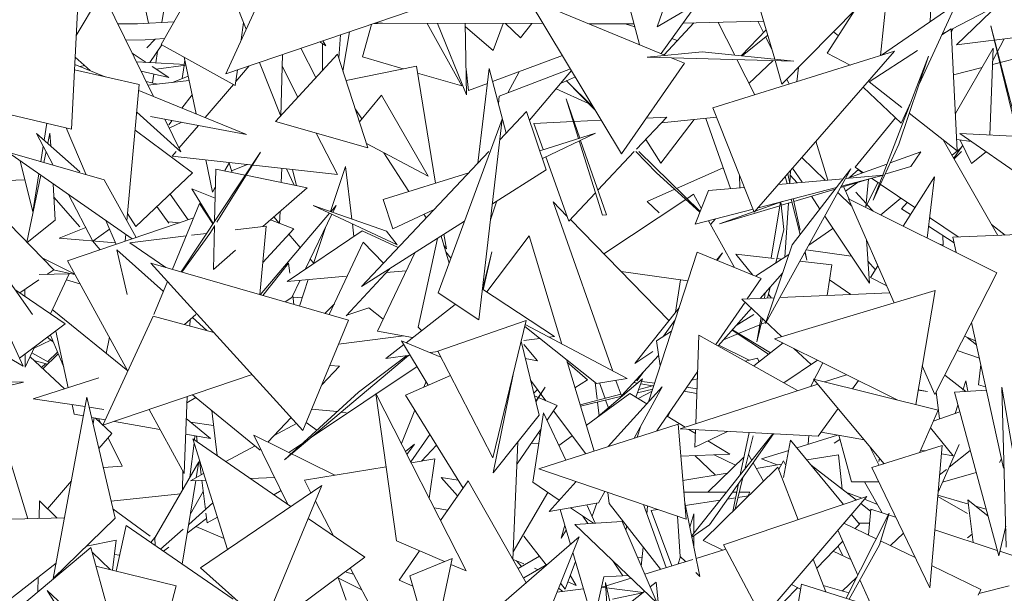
# Model space of a CAD drawing. Header units: metres. Extents: x -14.5 to 13.2, y -19 to 3.3.
# Tile 181 of 210: x 11.596 to 11.795, y 2.5 to 2.616. Entities that reach past the tile are written whole.
import ezdxf

# ---------------------------------------------------------------- set-up
doc = ezdxf.new("R2010")
doc.units = ezdxf.units.M
doc.layers.add('G-IMPT', color=7, linetype='Continuous', lineweight=5)
doc.layers.add('L-PLNT', color=7, linetype='Continuous', lineweight=5, true_color=0x005900)

# ---------------------------------------------------------------- blocks, each defined once
blk = doc.blocks.new('ÁRVORES ORNAMENTAIS - Pequeno e Médio Porte - Ipê-roxo-2870950-CORTE_CALÇADA')
at = {"layer": 'G-IMPT', "color": 253, "true_color": 0xaaaaaa}
for p, q in [((7.88447, 2.61097), (7.90527, 2.64807)), ((8.00797, 2.60798), (7.9973, 2.64491)), ((7.98434, 2.61453), (7.98969, 2.6299)), ((8.02928, 2.60872), (8.03148, 2.62946)), ((7.90765, 2.62736), (7.89746, 2.60506)), ((8.03931, 2.61555), (8.03987, 2.62875)), ((7.87949, 2.62628), (7.8819, 2.61525)), ((7.8846, 2.6154), (7.8863, 2.62643)), ((7.90155, 2.61403), (7.89685, 2.62587)), ((7.98434, 2.61453), (8.00292, 2.62546)), ((7.86786, 2.62309), (7.86642, 2.59391)), ((7.97738, 2.62376), (7.98078, 2.61093)), ((7.86735, 2.61279), (7.87254, 2.62157)), ((7.88291, 2.60047), (7.87254, 2.62157)), ((7.9771, 2.58892), (7.95837, 2.62023)), ((7.95837, 2.62023), (7.986, 2.60876)), ((7.98509, 2.60914), (7.99236, 2.61924)), ((8.04452, 2.61914), (8.0295, 2.60879)), ((8.04452, 2.61914), (8.03704, 2.60293)), ((8.05328, 2.61929), (8.04458, 2.61089)), ((7.93793, 2.61879), (7.89746, 2.60506)), ((8.00942, 2.60296), (8.02458, 2.61836)), ((8.0241, 2.61788), (8.01857, 2.60919)), ((8.05268, 2.61871), (8.0435, 2.61399)), ((7.87971, 2.61514), (7.87571, 2.61512)), ((7.87971, 2.61514), (7.88702, 2.61553)), ((7.90102, 2.61537), (7.90057, 2.61186)), ((7.92497, 2.60845), (7.92676, 2.615)), ((7.92704, 2.61509), (7.92899, 2.61523)), ((7.92744, 2.61523), (7.92899, 2.61523)), ((7.92744, 2.61523), (7.96141, 2.61516)), ((7.945, 2.60259), (7.93798, 2.61521)), ((7.94594, 2.60078), (7.94005, 2.6152)), ((7.94568, 2.61519), (7.94594, 2.60078)), ((7.95328, 2.61518), (7.95127, 2.60977)), ((7.95678, 2.61231), (7.95374, 2.61517)), ((7.95678, 2.61231), (7.95905, 2.61516)), ((7.97064, 2.61514), (7.97967, 2.61512)), ((7.97785, 2.61512), (7.97984, 2.61449)), ((7.99168, 2.61533), (7.98569, 2.60889)), ((7.98946, 2.61522), (8.00575, 2.61566)), ((7.99992, 2.60879), (7.99658, 2.61541)), ((8.00458, 2.61563), (8.00572, 2.61335)), ((7.92104, 2.6056), (7.92236, 2.6135)), ((7.94569, 2.61453), (7.95127, 2.60977)), ((8.00625, 2.61391), (8.0012, 2.60866)), ((8.02081, 2.6127), (8.0198, 2.6135)), ((8.0435, 2.61412), (8.04165, 2.61291)), ((8.04252, 2.61348), (8.04172, 2.61307)), ((8.0435, 2.61412), (8.04473, 2.58954)), ((8.04391, 2.6142), (8.04353, 2.61343)), ((8.06209, 2.61308), (8.04458, 2.61089)), ((8.05674, 2.59455), (8.05152, 2.61474)), ((8.05653, 2.59409), (8.05152, 2.61474)), ((7.88124, 2.61188), (7.87734, 2.61181)), ((7.88124, 2.61188), (7.88513, 2.61215)), ((7.88153, 2.61029), (7.88326, 2.61202)), ((7.88447, 2.61097), (7.89937, 2.60268)), ((7.91638, 2.61148), (7.91758, 2.6107)), ((7.9169, 2.6057), (7.91692, 2.61112)), ((7.91758, 2.6107), (7.91699, 2.61168)), ((7.92053, 2.61288), (7.92019, 2.60823)), ((7.98725, 2.61213), (7.98837, 2.61177)), ((8.00656, 2.61286), (8.0014, 2.60864)), ((8.00613, 2.61251), (8.00738, 2.61001)), ((8.05416, 2.61209), (8.05186, 2.60756)), ((7.87861, 2.60922), (7.88142, 2.60734)), ((7.88219, 2.6073), (7.88461, 2.61089)), ((7.88334, 2.60724), (7.88369, 2.60953)), ((7.91994, 2.60901), (7.90748, 2.59543)), ((7.91259, 2.61019), (7.91559, 2.60427)), ((7.91994, 2.60901), (7.92605, 2.59015)), ((7.98228, 2.60842), (7.99334, 2.60945)), ((8.01182, 2.60759), (7.99334, 2.60945)), ((8.03211, 2.6096), (7.99554, 2.59817)), ((8.00386, 2.57717), (8.03211, 2.6096)), ((8.02314, 2.6068), (8.01857, 2.60919)), ((8.03675, 2.60973), (8.02702, 2.60341)), ((8.05196, 2.61018), (8.04436, 2.59702)), ((8.05196, 2.61018), (8.05126, 2.5927)), ((8.05183, 2.60689), (8.06192, 2.60956)), ((7.86714, 2.60839), (7.87015, 2.60569)), ((7.88939, 2.60691), (7.87948, 2.60745)), ((7.88907, 2.60841), (7.89148, 2.59697)), ((7.88908, 2.60693), (7.88921, 2.60778)), ((7.90852, 2.59649), (7.90421, 2.60735)), ((7.90852, 2.59649), (7.90887, 2.60893)), ((7.92497, 2.60845), (7.93314, 2.60606)), ((7.95116, 2.6035), (7.96526, 2.60871)), ((7.9771, 2.58892), (7.98984, 2.60717)), ((8.01182, 2.60759), (7.98228, 2.60842)), ((7.98716, 2.60828), (7.98984, 2.60717)), ((8.00395, 2.60079), (8.00036, 2.60791)), ((8.0077, 2.60771), (8.00279, 2.60309)), ((8.00942, 2.60296), (8.00805, 2.6077)), ((8.03897, 2.6086), (8.02778, 2.5796)), ((8.03897, 2.6086), (8.03295, 2.5909)), ((7.86701, 2.60588), (7.88003, 2.60288)), ((7.87314, 2.60446), (7.86707, 2.60695)), ((7.869, 2.60672), (7.86813, 2.60651)), ((7.88599, 2.60428), (7.88042, 2.60555)), ((7.88265, 2.60652), (7.88599, 2.60428)), ((7.88942, 2.60676), (7.88344, 2.60598)), ((7.88867, 2.60408), (7.88905, 2.60671)), ((7.89978, 2.60584), (7.89937, 2.60268)), ((7.90218, 2.60666), (7.89948, 2.60349)), ((7.90881, 2.60656), (7.91198, 2.60034)), ((7.92171, 2.60373), (7.93584, 2.60661)), ((7.9397, 2.58301), (7.93584, 2.60661)), ((7.93606, 2.6052), (7.945, 2.60259)), ((7.94632, 2.60171), (7.94585, 2.60598)), ((7.95047, 2.6061), (7.94819, 2.58702)), ((7.95047, 2.6061), (7.95389, 2.59306)), ((7.96688, 2.60602), (7.9525, 2.60051)), ((7.95425, 2.60118), (7.9565, 2.60547)), ((7.96708, 2.60568), (7.95862, 2.59568)), ((8.01274, 2.60633), (8.01244, 2.60345)), ((8.04397, 2.60481), (8.04974, 2.60634)), ((7.88373, 2.60299), (7.88144, 2.60347)), ((7.89006, 2.60369), (7.88178, 2.60277)), ((7.88272, 2.6032), (7.88299, 2.60496)), ((7.8867, 2.60332), (7.88988, 2.60455)), ((7.94632, 2.60171), (7.95012, 2.60311)), ((7.96784, 2.60441), (7.96488, 2.60308)), ((7.97183, 2.59773), (7.96599, 2.60369)), ((7.9715, 2.59829), (7.96599, 2.60369)), ((8.0104, 2.60395), (8.01089, 2.60297)), ((8.0336, 2.59826), (8.02702, 2.60341)), ((7.87754, 2.57543), (7.88003, 2.60288)), ((7.90165, 2.59281), (7.87992, 2.60169)), ((7.89898, 2.6029), (7.89329, 2.59623)), ((7.96396, 2.602), (7.97051, 2.59908)), ((8.03342, 2.5951), (8.02579, 2.60235)), ((7.83857, 2.60042), (7.86642, 2.59391)), ((7.89067, 2.60079), (7.88861, 2.59814)), ((7.92881, 2.60072), (7.92436, 2.59537)), ((7.93818, 2.58445), (7.92881, 2.60072)), ((7.9525, 2.60051), (7.95234, 2.59898)), ((7.96848, 2.59199), (7.96598, 2.60001)), ((7.96873, 2.59206), (7.96598, 2.60001)), ((8.03544, 2.59947), (8.03342, 2.5951)), ((7.87952, 2.59729), (7.88838, 2.58935)), ((7.92351, 2.59798), (7.92483, 2.59595)), ((7.95265, 2.59175), (7.95803, 2.59745)), ((7.96198, 2.58571), (7.95803, 2.59745)), ((8.00386, 2.57717), (7.99554, 2.59817)), ((8.04473, 2.58954), (8.03506, 2.59711)), ((7.86143, 2.59507), (7.86089, 2.59168)), ((7.88229, 2.59647), (7.90165, 2.59281)), ((7.88838, 2.58935), (7.88515, 2.59593)), ((7.88666, 2.59565), (7.88597, 2.59476)), ((7.88862, 2.59528), (7.88605, 2.5941)), ((7.90748, 2.59543), (7.92605, 2.59015)), ((7.95313, 2.5959), (7.94021, 2.56088)), ((7.94838, 2.55545), (7.95313, 2.5959)), ((7.95945, 2.59506), (7.9674, 2.59544)), ((7.96756, 2.59545), (7.97305, 2.59571)), ((7.98625, 2.59633), (7.98013, 2.58983)), ((7.98214, 2.59613), (7.98625, 2.59633)), ((7.98504, 2.58702), (7.99176, 2.59583)), ((7.99628, 2.59629), (7.98515, 2.59516)), ((7.99907, 2.58192), (7.99411, 2.59607)), ((8.03229, 2.59617), (8.02416, 2.58622)), ((7.86529, 2.59417), (7.86934, 2.58471)), ((7.89073, 2.58506), (7.8792, 2.5937)), ((7.89194, 2.59465), (7.88803, 2.59006)), ((7.91568, 2.5931), (7.91994, 2.58476)), ((7.95945, 2.59506), (7.96135, 2.58976)), ((7.86271, 2.58661), (7.85936, 2.59304)), ((7.8681, 2.58527), (7.85936, 2.59304)), ((7.86205, 2.59307), (7.86162, 2.59104)), ((7.86205, 2.59307), (7.86221, 2.59051)), ((7.97191, 2.59306), (7.96068, 2.58955)), ((7.96121, 2.588), (7.97191, 2.59306)), ((7.97328, 2.57657), (7.96863, 2.59151)), ((7.97408, 2.57662), (7.96888, 2.59163)), ((7.98504, 2.58702), (7.98202, 2.59184)), ((8.0187, 2.58364), (8.01629, 2.59144)), ((8.0419, 2.59176), (8.05289, 2.57249)), ((8.04462, 2.59178), (8.04753, 2.59142)), ((8.08543, 2.59094), (8.04522, 2.59301)), ((8.07872, 2.56979), (8.04522, 2.59301)), ((8.04533, 2.59169), (8.04763, 2.58698)), ((7.87861, 2.57178), (7.85357, 2.58924)), ((7.85357, 2.58924), (7.873, 2.58366)), ((7.8607, 2.59047), (7.8602, 2.58734)), ((7.86126, 2.58937), (7.86079, 2.58717)), ((7.88745, 2.58937), (7.88666, 2.58845)), ((7.88846, 2.56515), (7.90442, 2.58927)), ((7.90442, 2.58927), (7.89565, 2.57514)), ((7.92477, 2.5622), (7.95041, 2.58937)), ((7.93818, 2.58445), (7.92578, 2.59097)), ((7.92926, 2.58914), (7.93433, 2.58133)), ((7.9797, 2.58937), (7.97236, 2.58157)), ((7.98421, 2.5851), (7.98003, 2.58937)), ((7.99295, 2.57727), (7.9806, 2.58937)), ((8.03295, 2.5909), (8.02778, 2.5796)), ((8.03738, 2.5893), (8.03121, 2.5871)), ((8.0354, 2.5864), (8.03738, 2.5893)), ((8.04551, 2.59015), (8.04369, 2.58863)), ((8.04585, 2.59064), (8.04402, 2.58804)), ((8.04559, 2.58937), (8.04409, 2.58792)), ((8.04763, 2.58698), (8.05056, 2.58931)), ((7.8628, 2.56557), (7.84176, 2.58717)), ((7.85859, 2.57723), (7.85604, 2.58752)), ((7.88666, 2.58845), (7.91994, 2.58476)), ((7.89342, 2.5877), (7.89479, 2.58121)), ((7.8982, 2.58717), (7.89726, 2.58553)), ((7.96187, 2.58832), (7.96652, 2.57536)), ((8.01813, 2.58359), (8.01344, 2.58817)), ((7.89542, 2.58585), (7.89519, 2.57531)), ((7.89542, 2.58585), (7.90135, 2.58463)), ((7.89869, 2.58532), (7.89815, 2.58709)), ((7.90182, 2.58677), (7.89863, 2.58552)), ((7.90872, 2.586), (7.90861, 2.58313)), ((7.91121, 2.58259), (7.9097, 2.58589)), ((7.91086, 2.58576), (7.91169, 2.58249)), ((7.91857, 2.57727), (7.92155, 2.58635)), ((7.92155, 2.58635), (7.92282, 2.57578)), ((7.96198, 2.58571), (7.95113, 2.57886)), ((7.9976, 2.58611), (7.98818, 2.58194)), ((8.00613, 2.55474), (8.02332, 2.5859)), ((8.011, 2.5831), (8.01116, 2.58555)), ((8.01151, 2.5706), (8.02332, 2.5859)), ((8.01349, 2.58318), (8.01159, 2.58604)), ((8.03058, 2.58687), (8.02248, 2.58397)), ((8.0231, 2.58419), (8.02487, 2.58574)), ((8.02416, 2.58622), (8.02575, 2.58514)), ((8.02485, 2.58572), (8.02562, 2.58509)), ((8.0354, 2.5864), (8.03017, 2.58482)), ((7.8466, 2.58321), (7.85699, 2.58371)), ((7.86024, 2.58459), (7.85738, 2.57113)), ((7.85981, 2.58489), (7.85859, 2.57723)), ((7.87941, 2.57205), (7.873, 2.58366)), ((7.89073, 2.58506), (7.87936, 2.57429)), ((7.90152, 2.58459), (7.91385, 2.58205)), ((7.94636, 2.58509), (7.92917, 2.57972)), ((7.98421, 2.5851), (7.9929, 2.57716)), ((8.00095, 2.58208), (8.00091, 2.58463)), ((8.02179, 2.58391), (8.00874, 2.58277)), ((8.0101, 2.58433), (8.01046, 2.58292)), ((8.0106, 2.58491), (8.01103, 2.58297)), ((8.01247, 2.58309), (8.0111, 2.58461)), ((8.02711, 2.5839), (8.02125, 2.58214)), ((8.0214, 2.58242), (8.02985, 2.58462)), ((8.02985, 2.58462), (8.02225, 2.58395)), ((8.02631, 2.57823), (8.02685, 2.58383)), ((8.02745, 2.58399), (8.02895, 2.58298)), ((8.04014, 2.58427), (8.03384, 2.57436)), ((8.03866, 2.57196), (8.04014, 2.58427)), ((7.86267, 2.5829), (7.86312, 2.57553)), ((7.89062, 2.58185), (7.89491, 2.57489)), ((7.89062, 2.58185), (7.89529, 2.58002)), ((7.89534, 2.58218), (7.89479, 2.58121)), ((7.91385, 2.58205), (7.90493, 2.57429)), ((7.98784, 2.58179), (7.9823, 2.57933)), ((7.99194, 2.57475), (7.99466, 2.58153)), ((8.00188, 2.58216), (7.99466, 2.58153)), ((8.00464, 2.57806), (8.02044, 2.58217)), ((8.02017, 2.58182), (8.01184, 2.57931)), ((8.02185, 2.58232), (8.02295, 2.57977)), ((8.02463, 2.58316), (8.02225, 2.58139)), ((8.02429, 2.58122), (8.02637, 2.57892)), ((8.02871, 2.58314), (8.02631, 2.57823)), ((8.02924, 2.58279), (8.03621, 2.57808)), ((7.86284, 2.58021), (7.8681, 2.57423)), ((7.87069, 2.57133), (7.86579, 2.58072)), ((7.88991, 2.57563), (7.88623, 2.5808)), ((7.93111, 2.57379), (7.92917, 2.57972)), ((7.95075, 2.57564), (7.95206, 2.57945)), ((7.96615, 2.57638), (7.96337, 2.57924)), ((7.96337, 2.57924), (7.97536, 2.54516)), ((7.97188, 2.58106), (7.96652, 2.57536)), ((7.97357, 2.56878), (7.99007, 2.57975)), ((7.98469, 2.577), (7.9823, 2.57933)), ((7.99028, 2.57988), (7.99164, 2.58079)), ((7.9932, 2.57799), (7.99164, 2.58079)), ((8.00945, 2.57931), (8.00404, 2.57737)), ((8.00725, 2.56793), (8.00915, 2.57923)), ((8.00984, 2.57364), (8.00924, 2.57925)), ((8.01127, 2.57978), (8.01311, 2.57268)), ((8.01171, 2.5799), (8.01312, 2.57354)), ((8.01707, 2.5778), (8.01536, 2.58037)), ((8.02348, 2.57837), (8.02068, 2.5811)), ((8.05273, 2.56497), (8.02283, 2.57983)), ((8.02283, 2.57983), (8.03206, 2.55892)), ((8.03337, 2.58), (8.02932, 2.57661)), ((7.85669, 2.54615), (7.8414, 2.57915)), ((7.88597, 2.57492), (7.8836, 2.57831)), ((7.89218, 2.57889), (7.88673, 2.56565)), ((7.89218, 2.57889), (7.89485, 2.5748)), ((7.90839, 2.5773), (7.9083, 2.57493)), ((7.93195, 2.57061), (7.91503, 2.57851)), ((7.92983, 2.57332), (7.91503, 2.57851)), ((7.91858, 2.57726), (7.91966, 2.57854)), ((7.91898, 2.57712), (7.91966, 2.57854)), ((7.93111, 2.57379), (7.9394, 2.5777)), ((7.99194, 2.57475), (8.00362, 2.57779)), ((8.00902, 2.57846), (7.99688, 2.57481)), ((8.00381, 2.57729), (7.99688, 2.57481)), ((8.01143, 2.57919), (8.00931, 2.57855)), ((8.01, 2.56809), (8.01073, 2.57898)), ((8.02655, 2.57873), (8.02779, 2.57736)), ((8.03354, 2.57787), (8.03468, 2.57911)), ((8.03354, 2.57787), (8.03533, 2.5767)), ((7.85744, 2.57107), (7.86312, 2.57553)), ((7.89099, 2.576), (7.86558, 2.56734)), ((7.87329, 2.57549), (7.87535, 2.57067)), ((7.87936, 2.57429), (7.87768, 2.57693)), ((7.90438, 2.56054), (7.91833, 2.57697)), ((7.90648, 2.57564), (7.91116, 2.57381)), ((7.90823, 2.57495), (7.90715, 2.57622)), ((7.91351, 2.56573), (7.9188, 2.57675)), ((7.94554, 2.57533), (7.92477, 2.5622)), ((7.93733, 2.57673), (7.9378, 2.57601)), ((7.98669, 2.55535), (7.96683, 2.57569)), ((7.97328, 2.57657), (7.97408, 2.57662)), ((7.99989, 2.566), (7.99462, 2.57545)), ((7.99603, 2.57582), (7.99507, 2.57465)), ((8.02704, 2.56283), (8.01804, 2.57634)), ((8.03916, 2.57609), (8.04494, 2.57219)), ((7.86927, 2.57405), (7.86389, 2.57195)), ((7.87069, 2.57133), (7.87404, 2.57374)), ((7.88812, 2.57502), (7.88597, 2.57523)), ((7.89517, 2.57436), (7.89423, 2.57285)), ((7.89517, 2.57445), (7.89497, 2.56563)), ((7.90559, 2.57437), (7.89932, 2.5736)), ((7.90559, 2.57437), (7.90433, 2.56056)), ((7.90492, 2.56703), (7.91116, 2.57381)), ((7.92492, 2.57343), (7.90978, 2.56321)), ((7.91513, 2.56682), (7.91752, 2.57408)), ((7.92294, 2.57482), (7.92324, 2.57229)), ((7.92492, 2.57343), (7.93219, 2.57006)), ((7.93195, 2.57061), (7.92983, 2.57332)), ((8.00822, 2.56693), (8.00984, 2.57364)), ((8.01485, 2.57055), (8.01968, 2.57388)), ((8.03894, 2.57433), (8.04408, 2.57097)), ((8.05436, 2.57254), (8.05163, 2.5747)), ((7.86389, 2.57195), (7.87523, 2.57097)), ((7.87061, 2.57137), (7.87217, 2.56959)), ((7.87717, 2.57129), (7.8773, 2.5727)), ((7.8895, 2.57238), (7.87811, 2.57098)), ((7.88863, 2.5651), (7.89423, 2.57285)), ((7.89358, 2.57289), (7.89058, 2.57252)), ((7.91245, 2.57004), (7.91015, 2.57271)), ((7.93616, 2.55396), (7.94009, 2.57188)), ((7.94241, 2.56686), (7.94081, 2.57234)), ((7.94187, 2.56975), (7.94138, 2.5727)), ((7.95, 2.56109), (7.95855, 2.57238)), ((7.96511, 2.55059), (7.95855, 2.57238)), ((8.02645, 2.57164), (8.02704, 2.56283)), ((8.04187, 2.57051), (8.0418, 2.57246)), ((8.06856, 2.57308), (8.04382, 2.57215)), ((8.0445, 2.56906), (8.04382, 2.57215)), ((7.88489, 2.56118), (7.8755, 2.56959)), ((7.8755, 2.56959), (7.87759, 2.56057)), ((7.87811, 2.57098), (7.88539, 2.56604)), ((7.89942, 2.5695), (7.89497, 2.56563)), ((7.91828, 2.55652), (7.92511, 2.57115)), ((7.92922, 2.56692), (7.92511, 2.57115)), ((7.94132, 2.57059), (7.94187, 2.56975)), ((8.01151, 2.5706), (8.00613, 2.55474)), ((8.01433, 2.5696), (8.02339, 2.5683)), ((8.04187, 2.57051), (8.04103, 2.5708)), ((7.86704, 2.56468), (7.86049, 2.56794)), ((7.87775, 2.54514), (7.86558, 2.56734)), ((7.91515, 2.56689), (7.91446, 2.5677)), ((7.92802, 2.5532), (7.9355, 2.56898)), ((7.9428, 2.56791), (7.94173, 2.56919)), ((7.95102, 2.56918), (7.94915, 2.56165)), ((7.94931, 2.56154), (7.95102, 2.56918)), ((7.99234, 2.56909), (7.98258, 2.53893)), ((7.99234, 2.56909), (8.00526, 2.5638)), ((7.99745, 2.56894), (7.99629, 2.56747)), ((7.99745, 2.56894), (7.99638, 2.56743)), ((8.00356, 2.5645), (8.00013, 2.56871)), ((8.00787, 2.56786), (8.00013, 2.56871)), ((8.00413, 2.56426), (8.01084, 2.56864)), ((8.00939, 2.56769), (8.00843, 2.5678)), ((8.01404, 2.56908), (8.01446, 2.56748)), ((8.01409, 2.56916), (8.01446, 2.56748)), ((8.0281, 2.56789), (8.02876, 2.56636)), ((7.82023, 2.56699), (7.85669, 2.54615)), ((7.85855, 2.55652), (7.85172, 2.56622)), ((7.8628, 2.56557), (7.86143, 2.56463)), ((7.86273, 2.56552), (7.86707, 2.56463)), ((7.91297, 2.53319), (7.88235, 2.56692)), ((7.88235, 2.56692), (7.92217, 2.55539)), ((7.91011, 2.56692), (7.90494, 2.56038)), ((7.91037, 2.56485), (7.91011, 2.56692)), ((7.92171, 2.55626), (7.93041, 2.5657)), ((7.92975, 2.56499), (7.93378, 2.56535)), ((8.01945, 2.56658), (8.01305, 2.56729)), ((8.01853, 2.56039), (8.01945, 2.56658)), ((8.02826, 2.56557), (8.02674, 2.56726)), ((8.02877, 2.56637), (8.02725, 2.56398)), ((7.8598, 2.56351), (7.85599, 2.5609)), ((7.85988, 2.56459), (7.86591, 2.56474)), ((7.86213, 2.55671), (7.86591, 2.56474)), ((7.86535, 2.56355), (7.8681, 2.56274)), ((7.90978, 2.56321), (7.92171, 2.56427)), ((7.91076, 2.55998), (7.91242, 2.56344)), ((7.91231, 2.55825), (7.91407, 2.56359)), ((7.99048, 2.56335), (7.97703, 2.56524)), ((7.98799, 2.55699), (7.98899, 2.56356)), ((8.00244, 2.55968), (8.00526, 2.5638)), ((8.00957, 2.56488), (8.00506, 2.5598)), ((8.02328, 2.5606), (8.019, 2.56356)), ((8.03056, 2.56232), (8.02725, 2.56398)), ((8.05273, 2.56497), (8.04021, 2.54043)), ((7.85498, 2.56159), (7.86514, 2.55465)), ((7.85701, 2.5602), (7.85701, 2.56159)), ((7.88572, 2.56321), (7.88296, 2.55652)), ((7.94911, 2.56167), (7.96367, 2.55211)), ((8.00652, 2.55986), (8.00705, 2.56204)), ((8.04026, 2.56138), (8.00793, 2.55167)), ((8.04026, 2.56138), (8.03636, 2.53839)), ((7.90938, 2.55909), (7.91076, 2.55998)), ((7.91116, 2.55858), (7.91093, 2.56036)), ((7.91291, 2.56005), (7.91099, 2.5599)), ((7.94838, 2.55545), (7.94021, 2.56088)), ((8.00788, 2.55992), (8.00138, 2.55963)), ((8.00138, 2.55963), (8.00935, 2.55209)), ((8.00589, 2.55983), (8.00607, 2.56094)), ((8.00729, 2.55989), (8.00671, 2.56062)), ((8.03116, 2.56094), (8.00901, 2.55997)), ((7.86253, 2.55758), (7.87773, 2.54517)), ((7.9174, 2.55677), (7.91931, 2.55871)), ((7.92185, 2.55641), (7.92626, 2.55787)), ((7.92917, 2.55563), (7.92626, 2.55787)), ((7.94367, 2.55858), (7.93375, 2.55087)), ((7.98872, 2.55792), (7.9798, 2.54665)), ((7.99613, 2.55047), (8.002, 2.55904)), ((8.0033, 2.55781), (7.99657, 2.55022)), ((7.88285, 2.55624), (7.87273, 2.53423)), ((7.88285, 2.55624), (7.89504, 2.55294)), ((7.88914, 2.55454), (7.89141, 2.55652)), ((7.89028, 2.55553), (7.89023, 2.55425)), ((7.89366, 2.55331), (7.89074, 2.55593)), ((7.98794, 2.5555), (7.98558, 2.55216)), ((8.00375, 2.55652), (8.00023, 2.55436)), ((8.0044, 2.55103), (8.00524, 2.55598)), ((8.0044, 2.55103), (8.00553, 2.55571)), ((7.85593, 2.54778), (7.86514, 2.55465)), ((7.91297, 2.53319), (7.92217, 2.55539)), ((7.93616, 2.55396), (7.93689, 2.55331)), ((7.94013, 2.54917), (7.95792, 2.55535)), ((7.95124, 2.52767), (7.95792, 2.55535)), ((7.97207, 2.54265), (7.95764, 2.55416)), ((7.97827, 2.54362), (7.95772, 2.55451)), ((7.98761, 2.55448), (7.98772, 2.55518)), ((7.99946, 2.55348), (8.00713, 2.54883)), ((8.00072, 2.55271), (8.00498, 2.55446)), ((8.00525, 2.55457), (8.00628, 2.55499)), ((8.05405, 2.52557), (8.0476, 2.55492)), ((7.8627, 2.55104), (7.86152, 2.55195)), ((7.86213, 2.5524), (7.86483, 2.54592)), ((7.86322, 2.55321), (7.86574, 2.5418)), ((7.87401, 2.55196), (7.8734, 2.54871)), ((7.93332, 2.55222), (7.92016, 2.55055)), ((7.92802, 2.5532), (7.93506, 2.55189)), ((7.9607, 2.55172), (7.95746, 2.5513)), ((7.96367, 2.55211), (7.96253, 2.55196)), ((7.98415, 2.55123), (7.9872, 2.55322)), ((7.99209, 2.53453), (7.99273, 2.55238)), ((8.0126, 2.54121), (7.99273, 2.55238)), ((7.99767, 2.55147), (8.00055, 2.55264)), ((7.9994, 2.55341), (8.00674, 2.54853)), ((8.00793, 2.55167), (8.03275, 2.53929)), ((8.04841, 2.55124), (8.0462, 2.55216)), ((8.04673, 2.55194), (8.04858, 2.55046)), ((7.85707, 2.54595), (7.859, 2.55007)), ((7.86223, 2.5514), (7.85887, 2.54978)), ((7.93329, 2.55051), (7.92967, 2.5477)), ((7.93822, 2.54228), (7.93286, 2.55124)), ((7.93286, 2.55124), (7.94076, 2.54796)), ((7.95691, 2.55114), (7.96055, 2.53626)), ((7.96021, 2.54721), (7.95746, 2.55048)), ((7.98415, 2.55123), (7.98494, 2.54622)), ((7.99672, 2.55039), (8.00286, 2.54733)), ((8.00965, 2.55081), (8.00375, 2.54619)), ((8.01186, 2.54971), (8.01529, 2.54646)), ((7.85707, 2.54595), (7.85706, 2.54862)), ((7.85804, 2.54803), (7.86495, 2.54154)), ((7.8619, 2.54686), (7.8584, 2.54879)), ((7.86062, 2.5456), (7.8637, 2.54863)), ((7.86356, 2.54898), (7.86157, 2.54704)), ((7.90927, 2.52726), (7.93423, 2.54829)), ((7.92417, 2.54092), (7.93385, 2.54824)), ((7.9346, 2.54834), (7.92967, 2.5477)), ((7.94019, 2.54906), (7.9386, 2.54886)), ((7.94013, 2.54917), (7.95124, 2.52767)), ((7.95775, 2.54767), (7.96021, 2.54721)), ((7.98461, 2.54829), (7.97711, 2.54019)), ((7.98341, 2.5491), (7.9798, 2.54665)), ((8.00208, 2.54712), (8.00453, 2.54777)), ((8.00482, 2.54702), (8.00453, 2.54777)), ((8.04918, 2.54775), (8.04474, 2.54932)), ((7.85881, 2.5473), (7.86154, 2.54651)), ((7.86114, 2.54662), (7.86036, 2.54586)), ((7.91451, 2.53168), (7.93596, 2.54606)), ((7.91676, 2.54235), (7.92034, 2.54616)), ((7.91839, 2.54628), (7.92034, 2.54616)), ((7.9716, 2.52902), (7.96606, 2.54745)), ((7.96621, 2.54693), (7.9703, 2.54335)), ((8.00982, 2.54278), (8.0166, 2.54735)), ((8.01527, 2.54208), (8.01764, 2.54683)), ((8.03768, 2.54617), (8.04021, 2.54043)), ((8.049, 2.54235), (8.04946, 2.54646)), ((7.87186, 2.54376), (7.85868, 2.53953)), ((7.90275, 2.54445), (7.87273, 2.53423)), ((7.94268, 2.54424), (7.93366, 2.54028)), ((7.95529, 2.54443), (7.9513, 2.52462)), ((7.97195, 2.53559), (7.98139, 2.54358)), ((7.97207, 2.54265), (7.97827, 2.54362)), ((7.98139, 2.54358), (7.98003, 2.5399)), ((7.9802, 2.5432), (7.98147, 2.54489)), ((7.98425, 2.53309), (7.99247, 2.5451)), ((7.99241, 2.54361), (7.99126, 2.54334)), ((8.01798, 2.54297), (8.02245, 2.54442)), ((8.04644, 2.54105), (8.04221, 2.54434)), ((7.84606, 2.54041), (7.8567, 2.54291)), ((7.84947, 2.54296), (7.8567, 2.54291)), ((7.93777, 2.54303), (7.93732, 2.54188)), ((7.95883, 2.54329), (7.96191, 2.53917)), ((7.95986, 2.53907), (7.96175, 2.5419)), ((7.96175, 2.5419), (7.95989, 2.53895)), ((7.96776, 2.54178), (7.9703, 2.54335)), ((7.97222, 2.5395), (7.97183, 2.54284)), ((7.97269, 2.54275), (7.97381, 2.53963)), ((7.97442, 2.52992), (7.98534, 2.54197)), ((7.97602, 2.54327), (7.97711, 2.54019)), ((7.98033, 2.54268), (7.97955, 2.54282)), ((7.97965, 2.53161), (7.98534, 2.54197)), ((7.9806, 2.54143), (7.98365, 2.54224)), ((7.98336, 2.54216), (7.98102, 2.54257)), ((7.9812, 2.54307), (7.98381, 2.54272)), ((7.98891, 2.5335), (8.01664, 2.54253)), ((7.99025, 2.54187), (7.99234, 2.54159)), ((8.03003, 2.52648), (8.01582, 2.5435)), ((8.04086, 2.53727), (8.01582, 2.5435)), ((8.02361, 2.54156), (8.02482, 2.54324)), ((8.04646, 2.54318), (8.04586, 2.54133)), ((8.04646, 2.54318), (8.04686, 2.54108)), ((8.049, 2.54235), (8.05045, 2.54197)), ((8.05461, 2.50965), (8.0537, 2.54189)), ((8.05938, 2.50854), (8.0537, 2.54189)), ((7.8627, 2.50334), (7.86949, 2.53987)), ((7.86949, 2.53987), (7.87517, 2.51554)), ((7.88967, 2.54), (7.88907, 2.52449)), ((7.89143, 2.53982), (7.88962, 2.53876)), ((7.9044, 2.52919), (7.89076, 2.54037)), ((7.92417, 2.54092), (7.90927, 2.52726)), ((7.94584, 2.50488), (7.92769, 2.54066)), ((7.92769, 2.54066), (7.93183, 2.51095)), ((7.94522, 2.52155), (7.93366, 2.54028)), ((7.95947, 2.54068), (7.9602, 2.54146)), ((7.9596, 2.54013), (7.96419, 2.53823)), ((7.96881, 2.53831), (7.97701, 2.54048)), ((7.97723, 2.54006), (7.96887, 2.5381)), ((7.97004, 2.5342), (7.97884, 2.54063)), ((7.98224, 2.53855), (7.97884, 2.54063)), ((7.98341, 2.54151), (7.98036, 2.54079)), ((7.98051, 2.53961), (7.98329, 2.54113)), ((7.99231, 2.54062), (7.98971, 2.54107)), ((8.03686, 2.54131), (8.03876, 2.54105)), ((8.03876, 2.54105), (8.03687, 2.54136)), ((8.04117, 2.53549), (8.04049, 2.54098)), ((8.04416, 2.54092), (8.05059, 2.54131)), ((8.04416, 2.54092), (8.0531, 2.50789)), ((7.86914, 2.53799), (7.85868, 2.53953)), ((7.8665, 2.53838), (7.86692, 2.53645)), ((7.87289, 2.53743), (7.86996, 2.53787)), ((7.96214, 2.53525), (7.96419, 2.53823)), ((7.97261, 2.53615), (7.97229, 2.5389)), ((7.97394, 2.53929), (7.97449, 2.53774)), ((8.01676, 2.53205), (8.02075, 2.53759)), ((8.04488, 2.53828), (8.04434, 2.53663)), ((7.86879, 2.53611), (7.86692, 2.53645)), ((7.87324, 2.53532), (7.87044, 2.53582)), ((7.87095, 2.53573), (7.87073, 2.53457)), ((7.87119, 2.53569), (7.87452, 2.53257)), ((7.88907, 2.52449), (7.882, 2.53738)), ((7.89571, 2.52812), (7.89462, 2.5372)), ((7.90594, 2.53083), (7.9106, 2.53579)), ((7.91987, 2.53697), (7.91474, 2.53747)), ((7.92171, 2.53679), (7.9207, 2.53689)), ((7.9355, 2.5373), (7.93282, 2.53055)), ((7.96055, 2.53626), (7.9513, 2.52462)), ((7.95925, 2.52273), (7.96145, 2.53672)), ((7.96591, 2.52718), (7.96145, 2.53672)), ((7.96344, 2.53714), (7.96992, 2.52847)), ((7.98998, 2.53384), (7.9863, 2.53609)), ((7.98649, 2.53597), (7.98698, 2.53708)), ((8.0371, 2.52868), (8.04086, 2.53727)), ((8.03988, 2.53502), (8.04523, 2.53695)), ((7.87223, 2.53471), (7.8718, 2.53558)), ((7.8842, 2.53338), (7.87502, 2.53501)), ((7.8895, 2.53557), (7.8944, 2.53156)), ((7.89498, 2.53417), (7.89038, 2.53485)), ((7.90717, 2.53214), (7.9117, 2.53459)), ((7.91363, 2.53479), (7.91576, 2.53321)), ((7.98856, 2.53448), (7.96051, 2.52544)), ((7.98103, 2.53412), (7.98028, 2.53181)), ((7.99012, 2.51529), (7.98856, 2.53448)), ((8.04392, 2.52805), (8.03932, 2.53374)), ((7.87191, 2.52952), (7.87452, 2.53257)), ((7.8766, 2.52601), (7.87375, 2.53168)), ((7.8944, 2.53156), (7.88938, 2.53246)), ((7.89125, 2.53212), (7.89115, 2.53126)), ((7.89168, 2.53089), (7.89154, 2.53207)), ((7.90997, 2.51829), (7.90313, 2.53222)), ((7.91944, 2.52416), (7.90313, 2.53222)), ((7.93855, 2.53237), (7.93468, 2.52687)), ((7.9561, 2.52647), (7.96095, 2.53351)), ((7.96072, 2.53207), (7.96048, 2.53283)), ((7.96452, 2.53016), (7.96719, 2.53212)), ((8.01676, 2.53205), (7.98891, 2.5335)), ((7.99202, 2.5326), (7.9907, 2.5334)), ((8.00762, 2.53253), (7.99124, 2.51185)), ((7.99192, 2.52982), (7.99205, 2.53333)), ((7.99192, 2.52982), (7.99847, 2.533)), ((8.00772, 2.53252), (7.99483, 2.51414)), ((8.00281, 2.53277), (8.00105, 2.52423)), ((8.00362, 2.53207), (8.00198, 2.52541)), ((8.02063, 2.53224), (8.01246, 2.52969)), ((8.01473, 2.5304), (8.01487, 2.53215)), ((8.01732, 2.53284), (8.02603, 2.53127)), ((8.02347, 2.52284), (8.02086, 2.5322)), ((7.85763, 2.5154), (7.8529, 2.53081)), ((7.89107, 2.53061), (7.89024, 2.52374)), ((7.89782, 2.50922), (7.89079, 2.5315)), ((7.89079, 2.5315), (7.91058, 2.51787)), ((7.89748, 2.5269), (7.90334, 2.53007)), ((7.91015, 2.52875), (7.91294, 2.53062)), ((7.93362, 2.52897), (7.93543, 2.53042)), ((7.93393, 2.52836), (7.93543, 2.53042)), ((7.93987, 2.53021), (7.93689, 2.52701)), ((7.95629, 2.5309), (7.95528, 2.50715)), ((7.96048, 2.53054), (7.95898, 2.53065)), ((7.99896, 2.52837), (7.99452, 2.53108)), ((8.01119, 2.53125), (8.00977, 2.52367)), ((8.01119, 2.53125), (8.0218, 2.51826)), ((8.0211, 2.53134), (8.01994, 2.53061)), ((8.02895, 2.52626), (8.02699, 2.53012)), ((8.04171, 2.53012), (8.02751, 2.5257)), ((8.04171, 2.53012), (8.03918, 2.50144)), ((8.04513, 2.53032), (8.04088, 2.52076)), ((7.98909, 2.52801), (7.99896, 2.52837)), ((7.99189, 2.52811), (7.99606, 2.52418)), ((8.0018, 2.52787), (7.99452, 2.52074)), ((8.00008, 2.52619), (7.99576, 2.52825)), ((8.0027, 2.52833), (8.00336, 2.52715)), ((8.0108, 2.52917), (8.00531, 2.52746)), ((8.01447, 2.52723), (8.02085, 2.52828)), ((8.02156, 2.52136), (8.02085, 2.52828)), ((8.03734, 2.52924), (8.03831, 2.52906)), ((8.04156, 2.52848), (8.04392, 2.52805)), ((8.04311, 2.52576), (8.04735, 2.52914)), ((7.8766, 2.52601), (7.8728, 2.52571)), ((7.8832, 2.51151), (7.89202, 2.52684)), ((7.8915, 2.52367), (7.89202, 2.52684)), ((7.8925, 2.52421), (7.89213, 2.52726)), ((7.91328, 2.52316), (7.92976, 2.52585)), ((7.93479, 2.52667), (7.93955, 2.52744)), ((7.93839, 2.51957), (7.93955, 2.52744)), ((8.00863, 2.52579), (7.99358, 2.51101)), ((8.00362, 2.52668), (8.00572, 2.52293)), ((8.00426, 2.52553), (8.00936, 2.52638)), ((8.00531, 2.52746), (8.00845, 2.52623)), ((8.00863, 2.52579), (8.01269, 2.51519)), ((8.00978, 2.52709), (8.00878, 2.52539)), ((8.00978, 2.52709), (8.01023, 2.52614)), ((8.02442, 2.51915), (8.01532, 2.52619)), ((8.02751, 2.5257), (8.03918, 2.50144)), ((8.02895, 2.52693), (8.02907, 2.52763)), ((8.05364, 2.52743), (8.05324, 2.52671)), ((7.88873, 2.52111), (7.88878, 2.52502)), ((7.89036, 2.52305), (7.893, 2.52448)), ((7.90238, 2.52352), (7.90731, 2.52371)), ((7.94421, 2.52318), (7.94079, 2.5237)), ((7.94079, 2.5237), (7.94414, 2.51999)), ((7.99012, 2.51529), (7.96051, 2.52544)), ((7.98949, 2.52309), (7.99843, 2.52457)), ((8.04119, 2.52424), (8.04257, 2.52534)), ((8.04177, 2.52275), (8.04855, 2.5247)), ((7.86156, 2.51742), (7.86636, 2.52303)), ((7.88869, 2.50624), (7.89141, 2.52309)), ((7.89036, 2.52305), (7.89342, 2.52317)), ((7.89237, 2.50552), (7.91682, 2.52211)), ((7.89335, 2.51725), (7.89263, 2.52314)), ((7.90517, 2.49407), (7.91682, 2.52211)), ((7.91328, 2.52316), (7.91461, 2.52061)), ((7.94069, 2.51502), (7.94628, 2.52306)), ((7.95792, 2.5025), (7.94628, 2.52306)), ((7.96461, 2.51911), (7.95925, 2.52273)), ((7.96256, 2.51685), (7.96802, 2.52287)), ((8.00069, 2.5225), (7.99953, 2.51685)), ((8.00155, 2.52367), (7.99999, 2.5173)), ((8.02347, 2.52284), (8.0289, 2.5228)), ((8.02607, 2.52282), (8.02964, 2.51659)), ((7.88833, 2.52042), (7.87439, 2.5189)), ((7.8903, 2.51623), (7.89291, 2.52086)), ((7.90714, 2.52024), (7.90861, 2.52106)), ((7.9623, 2.52067), (7.95535, 2.5087)), ((7.9725, 2.51859), (7.97376, 2.5209)), ((7.97467, 2.51843), (7.9744, 2.52068)), ((7.99828, 2.52074), (7.98968, 2.52074)), ((7.99766, 2.51011), (8.02651, 2.51986)), ((8.00033, 2.52074), (7.99948, 2.52074)), ((8.00057, 2.51967), (8.00272, 2.51999)), ((8.00295, 2.52074), (8.00083, 2.52074)), ((8.00295, 2.52074), (8.00257, 2.51996)), ((8.00554, 2.49539), (8.02651, 2.51986)), ((8.02233, 2.52076), (8.02551, 2.51952)), ((8.04682, 2.51647), (8.0408, 2.51986)), ((8.04083, 2.52011), (8.04682, 2.51838)), ((7.85986, 2.51546), (7.85992, 2.51902)), ((7.85992, 2.51902), (7.86349, 2.51554)), ((7.88999, 2.51426), (7.89486, 2.5186)), ((7.9155, 2.51893), (7.91914, 2.51198)), ((7.96256, 2.51685), (7.9725, 2.51859)), ((7.97185, 2.5145), (7.97013, 2.51818)), ((7.97216, 2.51854), (7.97119, 2.5159)), ((7.97467, 2.51843), (7.985, 2.50523)), ((7.98153, 2.51824), (7.9861, 2.50556)), ((7.98237, 2.51795), (7.98221, 2.51637)), ((7.98985, 2.51864), (7.9929, 2.50375)), ((7.98996, 2.51809), (7.99702, 2.51914)), ((7.99849, 2.51936), (8.00009, 2.5196)), ((8.02727, 2.51694), (8.02531, 2.51846)), ((8.02604, 2.51931), (8.02867, 2.51827)), ((8.04795, 2.5106), (8.04684, 2.51917)), ((8.04684, 2.51917), (8.05093, 2.51591)), ((8.04842, 2.51791), (8.05055, 2.5173)), ((7.8822, 2.51185), (7.87474, 2.51737)), ((7.89368, 2.51455), (7.89343, 2.51654)), ((7.93938, 2.5176), (7.94216, 2.51713)), ((7.96477, 2.51723), (7.96683, 2.51022)), ((7.97148, 2.51448), (7.96685, 2.5176)), ((7.97036, 2.51441), (7.96935, 2.51592)), ((7.98311, 2.51707), (7.98438, 2.51726)), ((7.98311, 2.51707), (7.98727, 2.50592)), ((7.98838, 2.51589), (7.98897, 2.50781)), ((7.99087, 2.51369), (7.99171, 2.5164)), ((7.99171, 2.5164), (7.99172, 2.51244)), ((8.03103, 2.5165), (8.02238, 2.49937)), ((8.02344, 2.51627), (8.02503, 2.51432)), ((8.0273, 2.51735), (8.02683, 2.51212)), ((8.0273, 2.51735), (8.03232, 2.51571)), ((8.02906, 2.51012), (8.03103, 2.5165)), ((7.84827, 2.51519), (7.86497, 2.51557)), ((7.8627, 2.50334), (7.87517, 2.51554)), ((7.87737, 2.51402), (7.8754, 2.50486)), ((7.87737, 2.51402), (7.89895, 2.49919)), ((7.89356, 2.51547), (7.8897, 2.5125)), ((7.89139, 2.5138), (7.89712, 2.51143)), ((7.89368, 2.51455), (7.89578, 2.51568)), ((7.91406, 2.51547), (7.92543, 2.50765)), ((7.96496, 2.51148), (7.9657, 2.51408)), ((7.96774, 2.51425), (7.97725, 2.51484)), ((7.96774, 2.51425), (7.98431, 2.4984)), ((7.98431, 2.4984), (7.97725, 2.51484)), ((7.97823, 2.51388), (7.97798, 2.51315)), ((7.99483, 2.51414), (7.99128, 2.51166)), ((8.02843, 2.51135), (8.02192, 2.5145)), ((8.02503, 2.51432), (8.02415, 2.51342)), ((8.02705, 2.51451), (8.02487, 2.51451)), ((8.05449, 2.5139), (8.0531, 2.50789)), ((7.88234, 2.51061), (7.88346, 2.51196)), ((7.88433, 2.50924), (7.88887, 2.51327)), ((7.95746, 2.51189), (7.96197, 2.50609)), ((7.96496, 2.51148), (7.966, 2.51306)), ((7.99172, 2.51196), (7.99172, 2.50953)), ((8.02069, 2.51306), (8.02472, 2.504)), ((8.03388, 2.51246), (8.03126, 2.50998)), ((8.04021, 2.51313), (8.05279, 2.50902)), ((8.04773, 2.5123), (8.04682, 2.51153)), ((7.87537, 2.51104), (7.86939, 2.50989)), ((7.87537, 2.51104), (7.87462, 2.50505)), ((7.8832, 2.51151), (7.88325, 2.50998)), ((7.94152, 2.50675), (7.93183, 2.51095)), ((7.9686, 2.51175), (7.9347, 2.4824)), ((7.9686, 2.51175), (7.96063, 2.49183)), ((7.99751, 2.50905), (7.99358, 2.51101)), ((8.00554, 2.49539), (7.99766, 2.51011)), ((8.02167, 2.51085), (8.01643, 2.50544)), ((8.02168, 2.50792), (8.02074, 2.50989)), ((8.02906, 2.51012), (8.02296, 2.49918)), ((8.03624, 2.50757), (8.02931, 2.51092)), ((7.87029, 2.50962), (7.84709, 2.49013)), ((7.87371, 2.49709), (7.87029, 2.50962)), ((7.87055, 2.50867), (7.87416, 2.50517)), ((7.87501, 2.50819), (7.87609, 2.50807)), ((7.88597, 2.50963), (7.88492, 2.50883)), ((7.93234, 2.50298), (7.93647, 2.50894)), ((7.96732, 2.50856), (7.97074, 2.49693)), ((7.98151, 2.50968), (7.98111, 2.50586)), ((7.99215, 2.50741), (7.99813, 2.50924)), ((8.02332, 2.50715), (8.01972, 2.50885)), ((8.05332, 2.50885), (8.06181, 2.50607)), ((7.84876, 2.4951), (7.86327, 2.50641)), ((7.88747, 2.5019), (7.87132, 2.50586)), ((7.90347, 2.49132), (7.92543, 2.50765)), ((7.93448, 2.50391), (7.94302, 2.50736)), ((7.93905, 2.48843), (7.94302, 2.50736)), ((7.94584, 2.50488), (7.94278, 2.5062)), ((7.95746, 2.5063), (7.95529, 2.5072)), ((7.95597, 2.50692), (7.95702, 2.50575)), ((7.96063, 2.50782), (7.95631, 2.50534)), ((7.96226, 2.50626), (7.95746, 2.50345)), ((7.96784, 2.5068), (7.96578, 2.5012)), ((7.97743, 2.50389), (7.97539, 2.50693)), ((7.98129, 2.50759), (7.9804, 2.5075)), ((7.9818, 2.50425), (7.99147, 2.5072)), ((7.98857, 2.50632), (7.98902, 2.50776)), ((7.99, 2.50675), (7.98897, 2.50781)), ((8.01572, 2.50727), (8.01825, 2.50067)), ((8.04951, 2.50114), (8.03958, 2.50595)), ((7.90517, 2.49407), (7.89237, 2.50552)), ((7.9232, 2.50421), (7.92171, 2.50461)), ((7.92253, 2.50549), (7.92809, 2.49488)), ((7.93905, 2.48843), (7.93448, 2.50391)), ((7.96032, 2.50512), (7.95962, 2.50541)), ((7.968, 2.50196), (7.96682, 2.50403)), ((7.97851, 2.50395), (7.97356, 2.50371)), ((7.9929, 2.50375), (7.99209, 2.50459)), ((7.85964, 2.50067), (7.85968, 2.50362)), ((7.88499, 2.4926), (7.88747, 2.5019)), ((7.92485, 2.50107), (7.91987, 2.50352)), ((7.92015, 2.50338), (7.92171, 2.49895)), ((7.93234, 2.50298), (7.93509, 2.50181)), ((7.96485, 2.50239), (7.96578, 2.5012)), ((7.968, 2.50196), (7.96631, 2.50265)), ((7.9724, 2.49857), (7.97356, 2.50371)), ((7.97315, 2.50161), (7.97907, 2.50341)), ((7.9739, 2.50254), (7.97533, 2.49637)), ((7.9739, 2.50254), (7.9744, 2.49496)), ((7.98411, 2.50261), (7.98291, 2.50167)), ((7.98558, 2.48864), (7.98411, 2.50261)), ((8.01317, 2.50123), (8.01134, 2.50215)), ((8.01334, 2.50223), (8.01139, 2.49059)), ((8.01334, 2.50223), (8.03677, 2.4948)), ((8.01776, 2.50196), (8.02292, 2.50044)), ((8.02452, 2.5036), (8.02159, 2.50083)), ((8.02513, 2.50307), (8.0275, 2.49774)), ((7.87827, 2.47409), (7.8615, 2.50093)), ((7.87578, 2.48764), (7.8615, 2.50093)), ((7.96948, 2.50124), (7.96414, 2.50061)), ((7.96529, 2.50074), (7.96446, 2.5014)), ((7.9818, 2.5008), (7.96914, 2.49081)), ((7.97397, 2.5015), (7.97315, 2.50161)), ((7.98146, 2.50052), (7.97414, 2.50148)), ((7.97533, 2.49918), (7.98135, 2.50044)), ((8.01262, 2.50151), (8.00991, 2.49872)), ((8.04951, 2.50114), (8.04893, 2.49999)), ((8.04908, 2.5003), (8.05518, 2.50189))]:
    blk.add_line(p, q, dxfattribs=at)

msp = doc.modelspace()

# ---------------------------------------------------------------- block references
at = {"layer": 'L-PLNT', "color": 253, "true_color": 0xaaaaaa}
msp.add_blockref('ÁRVORES ORNAMENTAIS - Pequeno e Médio Porte - Ipê-roxo-2870950-CORTE_CALÇADA', (3.74032, 0), dxfattribs=at)

doc.saveas('drawing.dxf')
